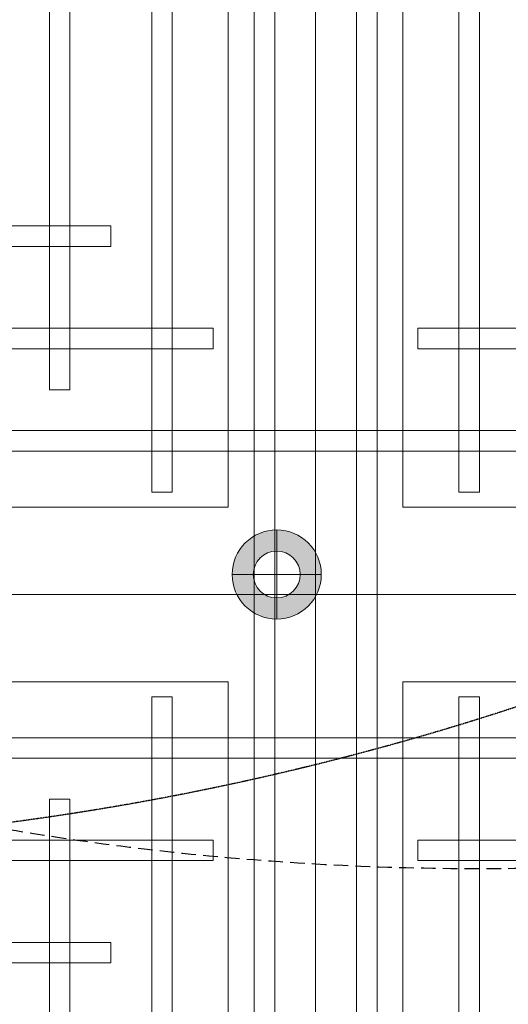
# Model space of a CAD drawing. Header units: millimetres. Extents: x -2073 to 35483, y -49920 to 11085.
# Tile 48 of 70: x 3815 to 4241, y -1021 to -162. Entities that reach past the tile are written whole.
import ezdxf

# ---------------------------------------------------------------- set-up
doc = ezdxf.new("R2010")
doc.units = ezdxf.units.MM
doc.linetypes.add('DASHED', pattern=[19.05, 12.7, -6.35])
doc.linetypes.add('HIDDEN', pattern=[0.375, 0.25, -0.125])
for name, color, linetype, lineweight in [('Ceiling', 14, 'Continuous', 9), ('E Celing Lighting', 5, 'DASHED', 5), ('Lighting (Ceiling)', 160, 'Continuous', 15)]:
    doc.layers.add(name, color=color, linetype=linetype, lineweight=lineweight)
for name, color, linetype, true_color in [('FIRE-SPKLR-EQP', 1, 'Continuous', 0xff0000), ('FIRE-SPKLR-EQP-MPA-12SM-C', 2, 'HIDDEN', 0xffff00), ('RCP LAYOUT', 9, 'Continuous', 0x808080), ('UPRIGHT SPRINKLER EQP', 1, 'Continuous', 0xff0000)]:
    doc.layers.add(name, color=color, linetype=linetype, true_color=true_color)

# ---------------------------------------------------------------- blocks, each defined once
blk = doc.blocks.new('UPRIGHT SPRINKLER')
at = {"layer": 'FIRE-SPKLR-EQP-MPA-12SM-C', "linetype": 'DASHED'}
blk.add_circle((0, 0), 2450, dxfattribs=at)
blk = doc.blocks.new('SPKLR-EQP-PENDENT-68C')
at = {"layer": 'FIRE-SPKLR-EQP-MPA-12SM-C'}
blk.add_circle((0, 0), 2450, dxfattribs=at)
blk = doc.blocks.new('cl')
at = {"layer": 'Lighting (Ceiling)', "true_color": 0x808080}
h = blk.add_hatch(color=8, dxfattribs=at)
h.dxf.hatch_style = 1
h.paths.add_polyline_path([(1.533, 0.03, 1), (-1.533, 0.03, 1)])
h.paths.add_polyline_path([(-0.806, 0.03, -1), (0.806, 0.03, -1)], flags=16)
at = {"layer": 'Lighting (Ceiling)', "color": 8, "true_color": 0x808080}
for p, q in [((0, 1.562), (0, -1.503)), ((-1.533, 0.03), (1.533, 0.03))]:
    blk.add_line(p, q, dxfattribs=at)
for radius in [1.533, 0.806]:
    blk.add_circle((0, 0.03), radius, dxfattribs=at)
blk = doc.blocks.new('iserb jk')
at = {"layer": 'E Celing Lighting'}
blk.add_blockref('cl', (1718025.45, -80056.861), dxfattribs=at)
blk = doc.blocks.new('ceiling inst 2')
at = {"color": 8, "lineweight": 0, "ltscale": 0.25, "true_color": 0x808080}
for points in [[(1722740.061, -79108.617), (1722783.851, -79108.617), (1722783.851, -79057.793), (1722740.061, -79057.793)], [(1722743.061, -79105.617), (1722780.851, -79105.617), (1722780.851, -79060.793), (1722743.061, -79060.793)]]:
    blk.add_lwpolyline(points, close=True, dxfattribs=at)
at = {"layer": 'Ceiling', "color": 8, "lineweight": 0, "ltscale": 0.25, "true_color": 0x808080}
for points in [[(1722741.468, -79108.617), (1722742.172, -79108.617), (1722742.172, -79057.793), (1722741.468, -79057.793)], [(1722782.444, -79108.617), (1722781.74, -79108.617), (1722781.74, -79057.793), (1722782.444, -79057.793)], [(1722744.986, -79105.098), (1722745.69, -79105.098), (1722745.69, -79061.312), (1722744.986, -79061.312)], [(1722778.222, -79105.098), (1722778.926, -79105.098), (1722778.926, -79061.312), (1722778.222, -79061.312)], [(1722783.851, -79063.423), (1722740.061, -79063.423), (1722740.061, -79062.719), (1722783.851, -79062.719)], [(1722748.505, -79101.58), (1722749.208, -79101.58), (1722749.208, -79064.83), (1722748.505, -79064.83)], [(1722780.333, -79066.237), (1722780.333, -79066.941), (1722743.583, -79066.941), (1722743.583, -79066.237)], [(1722776.817, -79069.755), (1722776.817, -79070.459), (1722747.103, -79070.459), (1722747.103, -79069.755)]]:
    blk.add_lwpolyline(points, close=True, dxfattribs=at)
blk = doc.blocks.new('grid 2')
at = {"color": 8, "true_color": 0x808080, "rotation": 180}
for p in [(3444354.934, -157949.099), (3444398.724, -157949.099)]:
    blk.add_blockref('ceiling inst 2', p, dxfattribs=at)
at = {"color": 8, "true_color": 0x808080, "xscale": -1}
for p in [(3444354.934, 166.488), (3444398.724, 166.488)]:
    blk.add_blockref('ceiling inst 2', p, dxfattribs=at)
blk = doc.blocks.new('IRISH HOUSE-RCP LAYOUT')
at = {"xscale": 25.4, "yscale": 25.4, "zscale": 25.4}
blk.add_blockref('grid 2', (-43724944.67, 2003175.56), dxfattribs=at)
at = {"layer": 'E Celing Lighting', "color": 8, "true_color": 0x808080, "xscale": 25.4, "yscale": 25.4, "zscale": 25.4}
blk.add_blockref('iserb jk', (-43633807.28, 2032797.32), dxfattribs=at)

msp = doc.modelspace()

# ---------------------------------------------------------------- block references
at = {"layer": 'FIRE-SPKLR-EQP'}
for p in [(3482.29, 1566.09), (3483.07, -1584.99)]:
    msp.add_blockref('SPKLR-EQP-PENDENT-68C', p, dxfattribs=at)
at = {"layer": 'RCP LAYOUT'}
msp.add_blockref('IRISH HOUSE-RCP LAYOUT', (0, 0), dxfattribs=at)
at = {"layer": 'UPRIGHT SPRINKLER EQP'}
for p in [(4215.02, 1546.85), (4215.02, -1453.15)]:
    msp.add_blockref('UPRIGHT SPRINKLER', p, dxfattribs=at)

doc.saveas('drawing.dxf')
